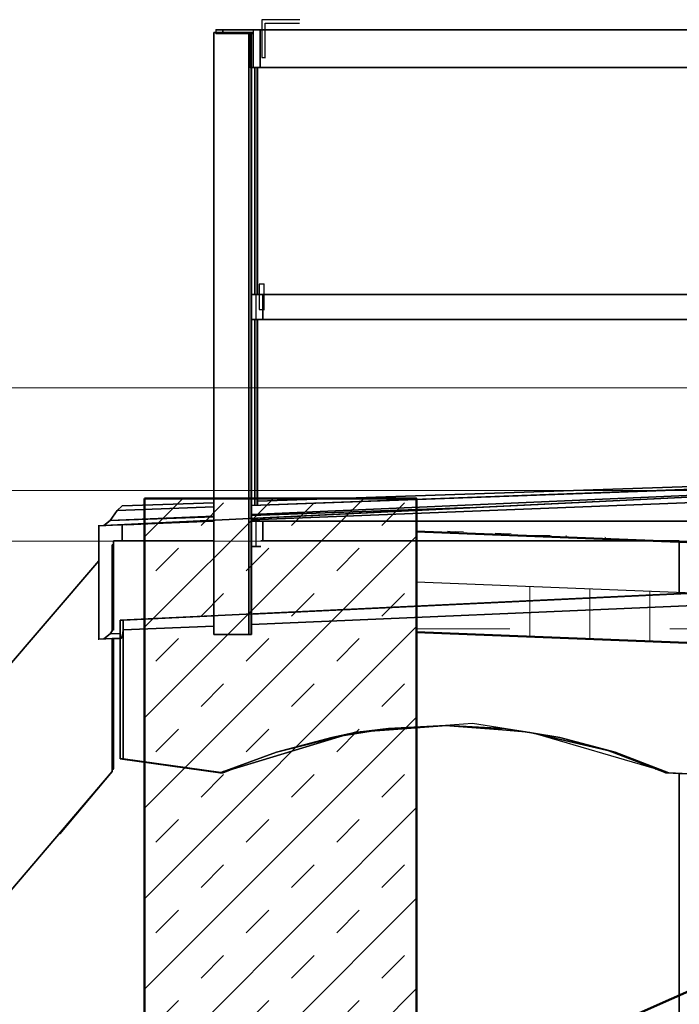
# Model space of a CAD drawing. Extents: x -805 to 3526, y -961 to 1039.
# Tile 37 of 256: x -748.78 to -747.47, y 35.66 to 37.61. Entities that reach past the tile are written whole.
import ezdxf

# ---------------------------------------------------------------- set-up
doc = ezdxf.new("R2010")
doc.units = 0
for name, pattern in [('_Ebene_', [4, 2, -1, 0, -1]), ('P-HP-Dorsten 2022 - Schnitt - Schnitt 9 rechts der Rampe$0$_Ebene_', [4, 2, -1, 0, -1]), ('P-HP-Dorsten 2022 - Schnitt - Schnitt 9 rechts der Rampe$0$VE22-087 - Bf_Dorsten-Hervest ModellRevit2021_rvt-1-Schnitt 9$0$Verdeckt', [7.143750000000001, 4.7625, -2.38125]), ('VE22-087 - Bf_Dorsten-Hervest ModellRevit2021_rvt-1-Schnitt 7$0$Verdeckt', [7.143750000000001, 4.7625, -2.38125])]:
    doc.linetypes.add(name, pattern=pattern)
doc.layers.get('0').update_dxf_attribs({"color": 251})
for name, color, linetype, lineweight in [('A-FLOR-LEVL', 51, 'Continuous', 5), ('P-HP-Dorsten 2022 - Schnitt - Schnitt 9 rechts der Rampe$0$A-FLOR-LEVL', 51, 'Continuous', 5), ('P-HP-Dorsten 2022 - Schnitt - Schnitt 9 rechts der Rampe$0$VE22-087 - Bf_Dorsten-Hervest ModellRevit2021_rvt-1-Schnitt 9$0$A-FLOR', 192, 'Continuous', 9), ('P-HP-Dorsten 2022 - Schnitt - Schnitt 9 rechts der Rampe$0$VE22-087 - Bf_Dorsten-Hervest ModellRevit2021_rvt-1-Schnitt 9$0$A-FLOR-FNSH', 192, 'Continuous', 35), ('P-HP-Dorsten 2022 - Schnitt - Schnitt 9 rechts der Rampe$0$VE22-087 - Bf_Dorsten-Hervest ModellRevit2021_rvt-1-Schnitt 9$0$A-FLOR-HRAL', 11, 'Continuous', 9), ('P-HP-Dorsten 2022 - Schnitt - Schnitt 9 rechts der Rampe$0$VE22-087 - Bf_Dorsten-Hervest ModellRevit2021_rvt-1-Schnitt 9$0$A-FLOR-LEVL', 51, 'Continuous', 5), ('P-HP-Dorsten 2022 - Schnitt - Schnitt 9 rechts der Rampe$0$VE22-087 - Bf_Dorsten-Hervest ModellRevit2021_rvt-1-Schnitt 9$0$A-FLOR-MCUT', 51, 'Continuous', 9), ('P-HP-Dorsten 2022 - Schnitt - Schnitt 9 rechts der Rampe$0$VE22-087 - Bf_Dorsten-Hervest ModellRevit2021_rvt-1-Schnitt 9$0$A-FLOR-PATT', 8, 'Continuous', 35), ('P-HP-Dorsten 2022 - Schnitt - Schnitt 9 rechts der Rampe$0$VE22-087 - Bf_Dorsten-Hervest ModellRevit2021_rvt-1-Schnitt 9$0$A-WALL', 113, 'Continuous', 9), ('P-HP-Dorsten 2022 - Schnitt - Schnitt 9 rechts der Rampe$0$VE22-087 - Bf_Dorsten-Hervest ModellRevit2021_rvt-1-Schnitt 9$0$A-WALL-PATT', 111, 'Continuous', 35), ('VE22-087 - Bf_Dorsten-Hervest ModellRevit2021_rvt-1-Schnitt 7$0$A-FLOR-FNSH', 192, 'Continuous', 35), ('VE22-087 - Bf_Dorsten-Hervest ModellRevit2021_rvt-1-Schnitt 7$0$A-FLOR-LEVL', 51, 'Continuous', 5), ('VE22-087 - Bf_rvt-1-Schnitt 1$0$A-FLOR-HRAL', 11, 'Continuous', 9)]:
    doc.layers.add(name, color=color, linetype=linetype, lineweight=lineweight)
for name, color, linetype in [('Block 1 cm', 251, 'Continuous'), ('Schnit 1 N', 251, 'Continuous'), ('Schnitt 1', 251, 'Continuous'), ('TTK-QP-links', 250, 'Continuous'), ('TTK-QP-rechts', 251, 'Continuous')]:
    doc.layers.add(name, color=color, linetype=linetype)

# ---------------------------------------------------------------- blocks, each defined once
blk = doc.blocks.new('VE22-087 - Bf_rvt-1-Schnitt 1$0$Geländer_Stahl Geländer 2_1_14736050 - Geländer_Stahl Geländer 2_1_14736050-2505145-Schnitt 1')
at = {"layer": 'VE22-087 - Bf_rvt-1-Schnitt 1$0$A-FLOR-HRAL', "color": 7}
for p, q in [((1434.415080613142, 37589.2193435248), (1433.914672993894, 37589.2193435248)), ((1508.915563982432, 37589.2193435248), (1433.914672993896, 37589.2193435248)), ((1433.914672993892, 37589.2193435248), (1434.415080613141, 37589.2193435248)), ((1433.914672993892, 37589.2193435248), (1433.914672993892, 37514.21934352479)), ((1441.415168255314, 37582.2193435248), (1440.914760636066, 37582.2193435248)), ((1440.914760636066, 37514.21934352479), (1440.914760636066, 37582.2193435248)), ((1440.914760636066, 37582.2193435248), (1441.415168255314, 37582.2193435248)), ((1440.914760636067, 37582.2193435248), (1508.915612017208, 37582.2193435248)), ((1508.915612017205, 37589.2193435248), (1509.416019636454, 37589.2193435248)), ((1509.416019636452, 37589.2193435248), (1508.915612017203, 37589.2193435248)), ((1508.915612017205, 37582.2193435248), (1508.915612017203, 37589.2193435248)), ((1509.416019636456, 37582.2193435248), (1508.915612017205, 37582.2193435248)), ((1508.915612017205, 37582.2193435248), (1509.416019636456, 37582.2193435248)), ((1434.415080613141, 37514.21934352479), (1433.914672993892, 37514.21934352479)), ((1433.914672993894, 37514.21934352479), (1434.415080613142, 37514.21934352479)), ((1433.914672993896, 37514.21934352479), (1440.914642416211, 37514.21934352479)), ((1441.415168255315, 37514.21934352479), (1440.914760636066, 37514.21934352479)), ((1440.914760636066, 37514.21934352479), (1441.415168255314, 37514.21934352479)), ((1428.914610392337, 37064.2193435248), (1429.415018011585, 37064.2193435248)), ((1428.914610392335, 37064.2193435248), (1428.914610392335, 37014.2193435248)), ((1429.415018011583, 37064.2193435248), (1428.914610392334, 37064.2193435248)), ((1438.91473559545, 37064.2193435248), (1428.914610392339, 37064.2193435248)), ((1429.415018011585, 37014.2193435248), (1428.914610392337, 37014.2193435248)), ((1428.914610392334, 37014.2193435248), (1429.415018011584, 37014.2193435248)), ((1428.914610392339, 37014.2193435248), (1438.91473559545, 37014.2193435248)), ((1439.415143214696, 37014.2193435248), (1438.914735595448, 37014.2193435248)), ((1438.914735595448, 37014.2193435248), (1439.415143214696, 37014.2193435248)), ((1428.914610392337, 36614.21934352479), (1429.415018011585, 36614.21934352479)), ((1428.914610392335, 36614.21934352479), (1428.914610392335, 36564.21934352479)), ((1429.415018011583, 36614.21934352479), (1428.914610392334, 36614.21934352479)), ((1438.91473559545, 36614.21934352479), (1428.914610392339, 36614.21934352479)), ((1439.415143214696, 36614.2193435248), (1438.914735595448, 36614.2193435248)), ((1438.914735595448, 36614.21934352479), (1439.415143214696, 36614.21934352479)), ((1429.415018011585, 36564.21934352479), (1428.914610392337, 36564.21934352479)), ((1428.914610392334, 36564.2193435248), (1429.415018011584, 36564.2193435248)), ((1428.914610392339, 36564.2193435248), (1438.91473559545, 36564.2193435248))]:
    blk.add_line(p, q, dxfattribs=at)
blk = doc.blocks.new('Schnitt 1 cm')
at = {"layer": 'Schnitt 1', "color": 40}
for p, q in [((11.20470595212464, 3.242533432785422), (9.003097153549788, 3.349587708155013)), ((11.20470581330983, 3.242540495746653), (9.463382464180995, 3.327219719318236)), ((9.463382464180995, 3.327219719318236), (11.20470581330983, 3.242540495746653)), ((11.07910358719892, 3.247500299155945), (11.14865419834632, 3.244749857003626)), ((11.14865419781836, 3.244749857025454), (11.07910358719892, 3.247500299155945)), ((11.20550406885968, 3.242501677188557), (11.20470595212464, 3.242533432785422)), ((11.20470595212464, 3.017533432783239), (11.20470595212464, 3.242533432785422)), ((11.20470595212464, 3.242533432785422), (11.20550406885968, 3.242501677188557)), ((8.570411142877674, 3.178102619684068), (11.16181732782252, 3.055287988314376)), ((11.16181732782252, 3.055287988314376), (8.570411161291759, 3.178102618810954)), ((11.16214983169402, 3.055287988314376), (11.16181732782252, 3.055287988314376)), ((11.16181732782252, 2.780287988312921), (11.16181732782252, 3.055287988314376)), ((11.16181732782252, 3.055287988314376), (11.16214983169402, 3.055287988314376)), ((11.16181732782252, 3.055287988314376), (11.16214983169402, 3.055287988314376)), ((11.16181732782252, 3.055287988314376), (11.16181732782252, 3.019618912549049)), ((11.16214983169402, 3.055287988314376), (11.16181732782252, 3.055287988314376)), ((11.16181732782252, 3.019618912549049), (11.20470595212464, 3.017533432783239)), ((11.16181732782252, 3.019618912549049), (11.16199372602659, 3.019617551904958)), ((11.16199372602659, 3.019617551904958), (11.16181732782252, 3.019618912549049)), ((11.16199372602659, 3.019617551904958), (11.20470581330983, 3.01754049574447)), ((11.20470581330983, 3.01754049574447), (11.16199372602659, 3.019617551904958)), ((11.16199372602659, 3.019617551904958), (11.1620447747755, 3.019220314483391)), ((11.1620447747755, 3.019220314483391), (11.16199372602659, 3.019617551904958)), ((11.20470595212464, 3.017533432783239), (11.20550406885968, 3.017501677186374)), ((11.20550406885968, 3.017501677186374), (11.20470595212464, 3.017533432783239)), ((10.34514361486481, 2.831995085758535), (10.4623356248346, 2.850551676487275)), ((10.4623356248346, 2.850551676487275), (10.69492473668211, 2.83273422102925)), ((10.68446435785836, 2.834012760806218), (10.69837309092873, 2.831810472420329)), ((10.19407004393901, 2.796704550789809), (10.34209967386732, 2.830860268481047)), ((10.33349617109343, 2.82887513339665), (10.34514361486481, 2.831995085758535)), ((10.34209967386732, 2.830860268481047), (10.33349617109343, 2.82887513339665)), ((10.34514361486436, 2.831995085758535), (10.34826600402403, 2.832512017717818)), ((10.34826600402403, 2.832512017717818), (10.34514361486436, 2.831995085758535)), ((10.69492473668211, 2.83273422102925), (10.71197061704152, 2.828167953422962)), ((10.71197061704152, 2.828167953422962), (10.70420640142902, 2.830111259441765)), ((10.70420640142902, 2.830111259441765), (10.71197061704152, 2.828167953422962)), ((10.71197061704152, 2.828167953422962), (10.9238389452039, 2.764275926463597)), ((10.07875772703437, 2.752453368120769), (10.19407004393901, 2.796704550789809)), ((10.96376261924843, 2.752453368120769), (11.16181732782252, 2.780287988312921)), ((11.16181732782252, 2.780287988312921), (11.16214983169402, 2.780287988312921)), ((11.16214983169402, 2.780287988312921), (11.16181732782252, 2.780287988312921)), ((10.09798637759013, 2.759704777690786), (10.10226819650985, 2.76147552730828)), ((10.09972493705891, 2.760423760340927), (10.09798637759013, 2.759704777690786)), ((10.9238389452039, 2.764275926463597), (10.96175334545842, 2.753224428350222)), ((9.998274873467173, 2.748235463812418), (10.07875772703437, 2.752453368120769)), ((10.07909023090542, 2.752453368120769), (10.07875772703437, 2.752453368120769)), ((10.07875772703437, 2.752453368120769), (10.07909023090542, 2.752453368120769)), ((10.96175334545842, 2.753224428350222), (10.95747152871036, 2.754995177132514)), ((10.95747152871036, 2.754995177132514), (10.96175334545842, 2.753224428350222)), ((10.96175334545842, 2.753224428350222), (10.96376261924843, 2.752453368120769)), ((10.96409512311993, 2.752453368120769), (10.96376261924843, 2.752453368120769)), ((10.96376261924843, 2.752453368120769), (10.96409512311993, 2.752453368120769))]:
    blk.add_line(p, q, dxfattribs=at)
at = {"layer": 'Schnitt 1', "color": 40, "xscale": 0.001, "yscale": 0.001, "zscale": 0.001}
blk.add_blockref('VE22-087 - Bf_rvt-1-Schnitt 1$0$Geländer_Stahl Geländer 2_1_14736050 - Geländer_Stahl Geländer 2_1_14736050-2505145-Schnitt 1', (9.463135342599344, -33.36242959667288), dxfattribs=at)
blk = doc.blocks.new('Schnitt 1 N')
at = {"layer": 'Schnit 1 N', "color": 40}
for p, q in [((-5804.433213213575, 997.3689611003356), (-5800.131501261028, 997.3689611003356)), ((-5804.433213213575, 997.3689611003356), (-5804.433213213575, -160.3430622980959)), ((-5800.131501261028, 997.3689611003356), (-5804.433213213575, 997.3689611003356)), ((-5804.433213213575, -160.3430622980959), (-5804.433213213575, 997.3689611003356)), ((-5786.493604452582, 1002.368961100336), (-5800.131501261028, 1002.368961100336)), ((-5725.130562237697, 1002.368961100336), (-5800.131501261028, 1002.368961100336)), ((-5800.131501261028, 1002.368961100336), (-5800.131501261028, 995.3689611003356)), ((-5800.131501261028, 1002.368961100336), (-5786.493604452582, 1002.368961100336)), ((-5799.433275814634, 997.3689611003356), (-5734.784370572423, 997.3689611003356)), ((-5734.784370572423, 997.3689611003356), (-5799.433275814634, 997.3689611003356)), ((-5725.130562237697, 1002.368961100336), (-5786.493604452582, 1002.368961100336)), ((-5786.493604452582, 1002.368961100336), (-5725.130562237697, 1002.368961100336)), ((-5786.493604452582, 997.3689611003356), (-5786.493604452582, 1002.368961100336)), ((-5786.493604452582, 1002.368961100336), (-5725.130562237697, 1002.368961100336)), ((-5725.130562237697, 1002.368961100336), (-5786.493604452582, 1002.368961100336)), ((-5786.493604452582, 1002.368961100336), (-5786.493604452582, 997.3689611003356)), ((-5734.784370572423, 997.3689611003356), (-5729.784433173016, 997.3689611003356)), ((-5734.784370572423, 997.3689611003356), (-5734.784370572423, -157.0421915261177)), ((-5729.784433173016, 997.3689611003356), (-5734.784370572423, 997.3689611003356)), ((-5734.784370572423, -157.0421915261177), (-5734.784370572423, 997.3689611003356)), ((-5729.784433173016, 997.3689611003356), (-5729.409132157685, 997.3689611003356)), ((-5729.784433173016, 997.3689611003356), (-5729.784433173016, -156.8052292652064)), ((-5729.409132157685, 997.3689611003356), (-5729.784433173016, 997.3689611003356)), ((-5729.784433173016, -156.8052292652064), (-5729.784433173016, 997.3689611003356)), ((-5729.409132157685, 997.3689611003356), (-5729.409132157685, -156.7874426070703)), ((-5729.409132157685, -156.7874426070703), (-5729.409132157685, 997.3689611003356)), ((-5729.409132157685, 997.3689611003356), (-5725.130562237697, 997.3689611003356)), ((-5725.130562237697, 997.3689611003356), (-5729.409132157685, 997.3689611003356)), ((-5725.130562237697, 1002.368961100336), (-5711.871659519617, 1002.368961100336)), ((-5711.871659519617, 1002.368961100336), (-5725.130562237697, 1002.368961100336)), ((-5725.130562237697, 927.3689611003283), (-5725.130562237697, 1002.368961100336)), ((-5711.871659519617, 1002.368961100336), (-3216.579265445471, 1002.368961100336)), ((-3216.579265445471, 1002.368961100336), (-5711.871659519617, 1002.368961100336)), ((-5711.871659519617, 1002.368961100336), (-5711.871659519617, 927.3689611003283)), ((-5711.871659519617, 927.3689611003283), (-5711.871659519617, 1002.368961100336)), ((-5800.131501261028, 995.3689611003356), (-5732.130649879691, 995.3689611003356)), ((-5800.131501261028, 995.3689611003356), (-5799.408255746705, 995.3689611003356)), ((-5799.408255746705, 995.3689611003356), (-5800.131501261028, 995.3689611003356)), ((-5732.130649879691, 995.3689611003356), (-5732.130649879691, 927.3689611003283)), ((-5729.409132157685, 995.3689611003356), (-5725.130562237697, 995.3689611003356)), ((-5725.130562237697, 995.3689611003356), (-5729.409132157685, 995.3689611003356)), ((-5732.130649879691, 927.3689611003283), (-5725.130562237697, 927.3689611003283)), ((-5729.409132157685, 927.3689611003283), (-5725.130562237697, 927.3689611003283)), ((-5725.130562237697, 927.3689611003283), (-5729.409132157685, 927.3689611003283)), ((-5725.130562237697, 927.3689611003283), (-5711.871659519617, 927.3689611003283)), ((-5711.871659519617, 927.3689611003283), (-5725.130562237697, 927.3689611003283)), ((-5722.974255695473, 927.3689611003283), (-5722.974255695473, 477.368961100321)), ((-5722.974255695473, 477.368961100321), (-5722.974255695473, 927.3689611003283)), ((-5717.974318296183, 927.3689611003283), (-5717.974318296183, 477.368961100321)), ((-5717.974318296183, 477.368961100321), (-5717.974318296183, 927.3689611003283)), ((-5717.599017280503, 927.3689611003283), (-5717.599017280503, 477.368961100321)), ((-5717.599017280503, 477.368961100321), (-5717.599017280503, 927.3689611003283)), ((-5711.871659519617, 927.3689611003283), (-3216.579265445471, 927.3689611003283)), ((-3216.579265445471, 927.3689611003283), (-5711.871659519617, 927.3689611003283)), ((-5730.130624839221, 477.368961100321), (-5730.130624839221, 427.3689611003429)), ((-5720.130499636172, 477.368961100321), (-5730.130624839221, 477.368961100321)), ((-5729.409132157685, 477.368961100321), (-5720.130499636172, 477.368961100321)), ((-5720.130499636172, 477.368961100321), (-5729.409132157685, 477.368961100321)), ((-5706.896863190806, 477.368961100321), (-5720.130499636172, 477.368961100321)), ((-5720.130499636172, 427.3689611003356), (-5720.130499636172, 477.368961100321)), ((-5720.130499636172, 477.368961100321), (-5706.896863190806, 477.368961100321)), ((-3211.63794474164, 477.368961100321), (-5706.896863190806, 477.368961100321)), ((-5706.896863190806, 477.368961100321), (-5706.896863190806, 427.3689611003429)), ((-5706.896863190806, 477.368961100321), (-3211.63794474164, 477.368961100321)), ((-5706.896863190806, 427.3689611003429), (-5706.896863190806, 477.368961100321)), ((-5730.130624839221, 427.3689611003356), (-5720.130499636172, 427.3689611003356)), ((-5729.409132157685, 427.3689611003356), (-5720.130499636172, 427.3689611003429)), ((-5720.130499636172, 427.3689611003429), (-5729.409132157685, 427.3689611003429)), ((-5722.974255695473, 427.3689611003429), (-5722.974255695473, 59.49572257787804)), ((-5722.974255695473, 59.49572257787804), (-5722.974255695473, 427.3689611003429)), ((-5720.130499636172, 427.3689611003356), (-5706.896863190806, 427.3689611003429)), ((-5706.896863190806, 427.3689611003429), (-5720.130499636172, 427.3689611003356)), ((-5717.974318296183, 427.3689611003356), (-5717.974318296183, 59.68421069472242)), ((-5717.974318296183, 59.68421069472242), (-5717.974318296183, 427.3689611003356)), ((-5717.599017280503, 427.3689611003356), (-5717.599017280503, 60.72971017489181)), ((-5717.599017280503, 60.72971017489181), (-5717.599017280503, 427.3689611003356)), ((-5706.896863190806, 427.3689611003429), (-3211.63794474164, 427.3689611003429)), ((-3211.63794474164, 427.3689611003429), (-5706.896863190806, 427.3689611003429)), ((-5729.409132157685, 58.51392438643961), (-3377.761742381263, 145.7349099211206)), ((-3377.761742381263, 145.7349099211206), (-5729.409132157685, 58.51392438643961)), ((-3389.66643779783, 143.7900915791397), (-5729.409132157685, 58.36015146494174)), ((-5729.409132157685, 58.36015146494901), (-3389.666437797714, 143.790091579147)), ((-3372.248262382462, 146.6356231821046), (-5717.599017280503, 66.80171659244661)), ((-5717.599017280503, 66.80171659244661), (-3372.248262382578, 146.6356231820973)), ((-3831.177700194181, 125.1669224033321), (-6032.786498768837, 18.11264703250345)), ((-3831.177700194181, 125.1669224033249), (-5729.409132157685, 32.7878458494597)), ((-5729.409132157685, 32.7878458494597), (-3831.177700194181, 125.1669224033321)), ((-5729.409132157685, 30.03924117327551), (-3398.491689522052, 121.6361443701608)), ((-3398.491689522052, 121.6361443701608), (-5729.409132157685, 30.03924117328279)), ((-5729.409132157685, 40.69648625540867), (-4183.461986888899, 108.0369313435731)), ((-4183.461986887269, 108.0369313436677), (-5729.409132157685, 40.69648625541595)), ((-5804.433213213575, 63.84594843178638), (-5986.319433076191, 57.65468366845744)), ((-5986.319433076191, 57.65468366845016), (-5804.433213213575, 63.84594843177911)), ((-6009.992387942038, 28.47446340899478), (-5996.016629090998, 48.62563554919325)), ((-5996.016629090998, 48.62563554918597), (-6009.992387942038, 28.47446340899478)), ((-5996.016629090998, 48.62563554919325), (-5986.319433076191, 57.65468366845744)), ((-5986.319433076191, 57.65468366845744), (-5996.016629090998, 48.62563554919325)), ((-5996.016629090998, 48.62563554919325), (-5804.433213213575, 55.73133277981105)), ((-5804.433213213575, 55.73133277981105), (-5996.016629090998, 48.62563554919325)), ((-5804.433213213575, 55.62083198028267), (-5996.016629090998, 48.62563554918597)), ((-5996.016629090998, 48.62563554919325), (-5804.433213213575, 55.62083198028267)), ((-5289.818860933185, 54.23980193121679), (-5729.409132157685, 38.51276986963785)), ((-5729.409132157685, 38.51276986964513), (-5289.818860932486, 54.23980193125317)), ((-5804.433213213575, 29.13673397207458), (-6022.770007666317, 18.51118478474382)), ((-6022.770007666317, 18.51118478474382), (-5804.433213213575, 29.13673397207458)), ((-6022.770007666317, 18.51118478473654), (-5804.433213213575, 27.09105718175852)), ((-5804.433213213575, 27.09105718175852), (-6022.770007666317, 18.51118478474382)), ((-6022.64893450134, 18.60559091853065), (-6009.992387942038, 28.47446340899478)), ((-6009.992387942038, 28.47446340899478), (-6022.64893450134, 18.60559091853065)), ((-6009.992387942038, 28.47446340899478), (-5804.433213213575, 37.42848642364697)), ((-5804.433213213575, 37.42848642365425), (-6009.992387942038, 28.47446340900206)), ((-5804.433213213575, 35.82866559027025), (-6009.992387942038, 28.47446340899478)), ((-6009.992387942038, 28.47446340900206), (-5804.433213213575, 35.82866559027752)), ((-5986.319433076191, 19.94356488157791), (-5986.319433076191, -11.52553659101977)), ((-5986.319433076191, -11.52553659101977), (-5986.319433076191, 19.94356488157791)), ((-5730.130624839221, 27.36896110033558), (-5730.130624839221, -22.63103889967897)), ((-5720.130499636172, 27.36896110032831), (-5730.130624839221, 27.36896110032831)), ((-5729.409132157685, 27.36896110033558), (-5720.130499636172, 27.36896110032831)), ((-5720.130499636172, 27.36896110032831), (-5729.409132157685, 27.36896110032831)), ((-5722.974255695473, 30.2921093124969), (-5722.974255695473, 27.36896110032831)), ((-5722.974255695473, 27.36896110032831), (-5722.974255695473, 30.2921093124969)), ((-5706.896863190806, 27.36896110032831), (-5720.130499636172, 27.36896110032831)), ((-5720.130499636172, -22.63103889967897), (-5720.130499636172, 27.36896110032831)), ((-5720.130499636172, 27.36896110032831), (-5706.896863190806, 27.36896110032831)), ((-5717.974318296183, 30.48858936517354), (-5717.974318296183, 27.36896110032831)), ((-5717.974318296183, 27.36896110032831), (-5717.974318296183, 30.48858936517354)), ((-5717.599017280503, 30.50333738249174), (-5717.599017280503, 27.36896110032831)), ((-5717.599017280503, 27.36896110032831), (-5717.599017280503, 30.50333738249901)), ((-3398.491689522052, 27.36896110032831), (-5706.896863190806, 27.36896110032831)), ((-5706.896863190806, 27.36896110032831), (-5706.896863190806, -11.52553659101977)), ((-5706.896863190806, 27.36896110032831), (-3398.491689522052, 27.36896110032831)), ((-5706.896863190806, -11.52553659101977), (-5706.896863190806, 27.36896110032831)), ((-6032.786498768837, 18.11264703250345), (-6022.770007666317, 18.51118478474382)), ((-6022.770007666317, 18.51118478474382), (-6032.786498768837, 18.11264703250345)), ((-6032.786498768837, 18.11264703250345), (-6032.786498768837, -206.8873529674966)), ((-2321.603400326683, 4.718849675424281), (-5989.897874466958, -169.1327974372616)), ((-5804.433213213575, -11.52553659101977), (-6003.070254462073, -11.52553659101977)), ((-6003.070254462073, -11.52553659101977), (-6003.070254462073, -189.0692725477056)), ((-6003.070254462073, -11.52553659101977), (-5804.433213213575, -11.52553659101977)), ((-6003.070254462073, -189.0692725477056), (-6003.070254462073, -11.52553659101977)), ((-5720.130499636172, -11.52553659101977), (-5721.070874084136, -11.52553659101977)), ((-5721.070874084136, -11.52553659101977), (-5720.130499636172, -11.52553659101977)), ((-4879.748779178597, -11.52553659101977), (-5711.071240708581, -11.52553659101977)), ((-5711.071240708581, -11.52553659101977), (-4879.748779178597, -11.52553659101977)), ((-4879.748779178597, -116.519450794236), (-4879.748779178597, -11.52553659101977)), ((-4879.748779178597, -11.52553659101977), (-4879.748779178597, -116.519450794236)), ((-6003.070254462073, -19.65799495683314), (-6005.910169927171, -19.6634979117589)), ((-6005.910169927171, -19.66349791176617), (-6003.070254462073, -19.65799495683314)), ((-6005.910169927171, -19.6634979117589), (-6005.910169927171, -190.6395250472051)), ((-6005.910169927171, -190.6395250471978), (-6005.910169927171, -19.6634979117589)), ((-5730.130624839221, -22.63103889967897), (-5720.130499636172, -22.63103889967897)), ((-5729.409132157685, -22.63103889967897), (-5721.070874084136, -22.63103889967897)), ((-5721.070874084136, -22.63103889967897), (-5729.409132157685, -22.63103889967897)), ((-5729.409132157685, -157.0706060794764), (-3196.026086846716, -37.00454058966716)), ((-3196.026086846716, -37.00454058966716), (-5729.409132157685, -157.0706060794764)), ((-3196.026086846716, -37.00454058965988), (-5729.409132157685, -157.0706060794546)), ((-5729.409132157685, -157.0706060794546), (-3196.026086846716, -37.00454058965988)), ((-5720.130499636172, -22.63103889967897), (-5711.071240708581, -22.63103889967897)), ((-5711.071240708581, -22.63103889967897), (-5720.130499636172, -22.63103889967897)), ((-6032.786498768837, -51.09153350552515), (-7714.590371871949, -2017.721436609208)), ((-7714.590371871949, -2017.721436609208), (-6032.786498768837, -51.09153350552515)), ((-5989.897874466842, -169.1327974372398), (-3398.491689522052, -46.31816606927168)), ((-4015.474266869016, -104.0597395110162), (-5729.409132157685, -177.6512422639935)), ((-5729.409132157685, -177.6512422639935), (-4015.474266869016, -104.0597395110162)), ((-5989.897874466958, -169.1327974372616), (-5989.897874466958, -444.1327974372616)), ((-5989.897874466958, -169.1327974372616), (-5983.920271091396, -169.1327974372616)), ((-5983.920271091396, -169.1327974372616), (-5989.897874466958, -169.1327974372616)), ((-5983.92027109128, -169.1327974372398), (-5989.897874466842, -169.1327974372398)), ((-5989.897874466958, -204.8018732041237), (-5989.897874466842, -169.1327974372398)), ((-5989.897874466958, -169.1327974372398), (-5983.920271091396, -169.1327974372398)), ((-5983.920271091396, -169.1327974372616), (-5804.433213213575, -160.6262650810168)), ((-5804.433213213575, -160.6262650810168), (-5983.920271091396, -169.1327974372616)), ((-5804.433213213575, -160.6262650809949), (-5983.920271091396, -169.1327974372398)), ((-5983.920271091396, -169.1327974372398), (-5804.433213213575, -160.6262650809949)), ((-5983.920271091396, -188.5792288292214), (-5983.920271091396, -169.1327974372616)), ((-5983.920271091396, -169.1327974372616), (-5983.920271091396, -188.5792288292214)), ((-5983.920271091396, -169.1327974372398), (-5983.920271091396, -188.5792288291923)), ((-5983.920271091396, -188.5792288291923), (-5983.92027109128, -169.1327974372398)), ((-5804.433213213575, -160.3650541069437), (-5804.433213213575, -197.631038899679)), ((-5804.433213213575, -197.631038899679), (-5804.433213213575, -160.3650541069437)), ((-5734.784370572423, -157.0530974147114), (-5734.784370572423, -197.631038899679)), ((-5734.784370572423, -197.631038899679), (-5734.784370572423, -157.0530974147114)), ((-5729.784433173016, -156.8161312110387), (-5729.784433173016, -197.631038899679)), ((-5729.784433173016, -197.631038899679), (-5729.784433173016, -156.8161312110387)), ((-5729.409132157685, -156.8101631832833), (-5729.409132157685, -197.631038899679)), ((-5729.409132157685, -197.631038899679), (-5729.409132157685, -156.8101631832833)), ((-6003.070254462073, -186.5447473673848), (-6009.992387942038, -196.5255365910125)), ((-6009.992387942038, -196.5255365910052), (-6003.070254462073, -186.5447473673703)), ((-5983.920271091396, -188.5792288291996), (-5984.972039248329, -195.4356665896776)), ((-5984.972039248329, -195.4356665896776), (-5983.920271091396, -188.5792288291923)), ((-5804.433213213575, -180.8725635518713), (-5983.920271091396, -188.5792288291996)), ((-5983.920271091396, -188.5792288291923), (-5804.433213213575, -180.872563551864)), ((-5983.920271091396, -444.1327974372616), (-5983.920271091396, -188.5792288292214)), ((-5983.920271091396, -188.5792288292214), (-5983.920271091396, -444.1327974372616)), ((-6032.786498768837, -206.8873529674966), (-5989.897874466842, -204.8018732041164)), ((-6022.770007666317, -206.488815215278), (-6032.786498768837, -206.8873529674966)), ((-6032.786498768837, -206.8873529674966), (-6022.770007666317, -206.488815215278)), ((-6022.770007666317, -206.488815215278), (-5989.897874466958, -204.8890643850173)), ((-5989.897874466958, -204.8890643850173), (-6022.770007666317, -206.4888152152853)), ((-5989.897874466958, -205.1970553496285), (-6022.770007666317, -206.488815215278)), ((-6022.770007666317, -206.4888152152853), (-5989.897874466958, -205.1970553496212)), ((-6009.992387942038, -196.5255365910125), (-6022.64893450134, -206.3944090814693)), ((-6022.64893450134, -206.3944090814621), (-6009.992387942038, -196.5255365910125)), ((-5989.897874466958, -195.6502327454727), (-6009.992387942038, -196.5255365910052)), ((-6009.992387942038, -196.5255365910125), (-5989.897874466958, -195.65023274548)), ((-6009.992387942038, -196.5255365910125), (-5989.897874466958, -195.8066238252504)), ((-5989.897874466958, -195.8066238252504), (-6009.992387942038, -196.5255365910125)), ((-6005.910169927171, -205.8262825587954), (-6005.910169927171, -469.6634979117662)), ((-6005.910169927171, -469.6634979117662), (-6005.910169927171, -205.8262825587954)), ((-6003.070254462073, -205.7146838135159), (-6003.070254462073, -463.4366878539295)), ((-6003.070254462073, -463.4366878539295), (-6003.070254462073, -205.7146838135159)), ((-5987.768788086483, -204.7854505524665), (-5989.897874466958, -204.8018732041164)), ((-5989.897874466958, -204.8018732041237), (-5987.768788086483, -204.7854505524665)), ((-5987.733197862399, -205.111991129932), (-5987.768788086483, -204.7854505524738)), ((-5987.768788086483, -204.7854505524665), (-5987.733197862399, -205.1119911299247)), ((-5984.999088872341, -195.6313620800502), (-5987.733197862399, -205.1119911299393)), ((-5987.733197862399, -205.1119911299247), (-5984.999088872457, -195.6313620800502)), ((-5984.972039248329, -195.4356665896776), (-5984.999088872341, -195.6313620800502)), ((-5984.999088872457, -195.6313620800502), (-5984.972039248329, -195.4356665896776)), ((-5734.784370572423, -197.6310388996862), (-5804.433213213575, -197.6310388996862)), ((-5804.433213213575, -197.631038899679), (-5734.784370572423, -197.631038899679)), ((-5729.784433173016, -197.6310388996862), (-5734.784370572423, -197.6310388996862)), ((-5734.784370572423, -197.631038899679), (-5729.784433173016, -197.631038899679)), ((-5729.409132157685, -197.6310388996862), (-5729.784433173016, -197.6310388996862)), ((-5729.784433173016, -197.631038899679), (-5729.409132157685, -197.631038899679)), ((-5487.394655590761, -388.69382079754), (-5545.488620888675, -397.8925779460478)), ((-5545.488620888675, -397.8925779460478), (-5487.394655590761, -388.69382079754)), ((-5526.45363757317, -392.6103133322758), (-5512.544904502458, -390.4080249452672)), ((-5512.544904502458, -390.4080249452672), (-5457.087295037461, -383.8948705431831)), ((-5457.087295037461, -383.8948705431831), (-5512.544904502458, -390.4080249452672)), ((-5512.544904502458, -390.4080249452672), (-5456.04409051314, -386.5570121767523)), ((-5343.370198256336, -377.9367561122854), (-5457.087295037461, -383.8948705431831)), ((-5457.087295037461, -383.8948705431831), (-5343.370198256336, -377.9367561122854)), ((-5457.087295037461, -383.8948705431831), (-5351.131360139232, -378.5201875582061)), ((-5351.131360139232, -378.5201875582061), (-5457.087295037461, -383.8948705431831)), ((-5456.04409051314, -386.5570121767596), (-5343.752383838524, -377.9549221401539)), ((-5341.976953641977, -378.0983638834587), (-5456.04409051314, -386.5570121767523)), ((-5456.04409051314, -386.5570121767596), (-5341.976953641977, -378.0983638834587)), ((-5343.752383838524, -377.9549221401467), (-5340.161304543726, -377.9637244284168)), ((-5343.752383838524, -377.9549221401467), (-5230.769435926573, -387.083115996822)), ((-5340.161304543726, -377.9637244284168), (-5343.752383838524, -377.9549221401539)), ((-5229.653101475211, -383.8948705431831), (-5340.161304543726, -377.9637244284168)), ((-5230.769435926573, -387.083115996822), (-5340.161304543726, -377.9637244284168)), ((-5340.161304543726, -377.9637244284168), (-5229.653101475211, -383.8948705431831)), ((-5340.161304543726, -377.9637244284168), (-5230.769435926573, -387.083115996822)), ((-5230.769435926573, -387.083115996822), (-5185.12949422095, -390.5405681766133)), ((-5185.12949422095, -390.5405681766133), (-5229.653101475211, -383.8948705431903)), ((-5229.653101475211, -383.8948705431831), (-5185.12949422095, -390.5405681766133)), ((-5169.532858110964, -393.4144740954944), (-5190.024794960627, -390.1697248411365)), ((-5190.024794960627, -390.1697248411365), (-5169.532858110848, -393.4144740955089)), ((-5185.12949422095, -390.5405681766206), (-5173.224161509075, -392.4256999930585)), ((-5751.919491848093, -460.1448592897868), (-5540.051163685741, -396.2528323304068)), ((-5679.554124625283, -431.169037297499), (-5540.051163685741, -396.2528323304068)), ((-5540.051163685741, -396.2528323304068), (-5679.554124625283, -431.169037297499)), ((-5569.559141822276, -401.7039699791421), (-5679.554124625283, -431.169037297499)), ((-5679.554124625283, -431.169037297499), (-5569.559141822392, -401.7039699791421)), ((-5569.559141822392, -401.7039699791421), (-5526.45363757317, -392.6103133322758)), ((-5526.45363757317, -392.6103133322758), (-5569.559141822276, -401.7039699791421)), ((-5540.051163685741, -396.2528323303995), (-5526.45363757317, -392.6103133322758)), ((-5117.181254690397, -401.7039699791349), (-5173.224161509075, -392.4256999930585)), ((-5173.224161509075, -392.4256999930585), (-5117.181254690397, -401.703969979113)), ((-5173.224161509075, -392.4256999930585), (-5161.576717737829, -395.5456523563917)), ((-5161.576717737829, -395.5456523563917), (-5007.186271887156, -431.1690372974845)), ((-5161.576717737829, -395.5456523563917), (-4930.348742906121, -462.9452585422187)), ((-5007.186271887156, -431.1690372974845), (-5161.576717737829, -395.5456523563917)), ((-5007.186271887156, -431.1690372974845), (-5117.181254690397, -401.703969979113)), ((-5117.181254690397, -401.703969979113), (-5007.186271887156, -431.1690372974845)), ((-5983.920271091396, -444.1327974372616), (-5989.897874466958, -444.1327974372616)), ((-5989.897874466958, -444.1327974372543), (-5791.843165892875, -471.9674176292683)), ((-5989.897874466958, -444.1327974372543), (-5983.920271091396, -444.1327974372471)), ((-5790.219482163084, -471.3558184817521), (-5983.920271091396, -444.1327974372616)), ((-5983.920271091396, -444.1327974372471), (-5790.219482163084, -471.3558184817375)), ((-5788.551281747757, -470.8224950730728), (-5679.554124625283, -431.169037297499)), ((-5679.554124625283, -431.169037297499), (-5788.551281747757, -470.8224950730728)), ((-4900.872644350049, -471.9674176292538), (-5007.186271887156, -431.1690372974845)), ((-5007.186271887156, -431.1690372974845), (-4930.348742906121, -462.9452585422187)), ((-4930.348742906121, -462.9452585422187), (-5007.186271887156, -431.1690372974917)), ((-5007.186271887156, -431.1690372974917), (-4900.872644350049, -471.967417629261)), ((-6003.070254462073, -463.4366878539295), (-6004.874686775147, -465.5486254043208)), ((-6004.874686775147, -465.5486254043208), (-6003.070254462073, -463.4366878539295)), ((-5751.91949184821, -460.1448592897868), (-5791.698379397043, -471.9674176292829)), ((-5791.698379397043, -471.9674176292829), (-5751.91949184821, -460.1448592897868)), ((-5789.833892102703, -471.1963574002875), (-5751.919491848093, -460.1448592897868)), ((-5765.845328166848, -464.2837134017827), (-5785.86775216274, -471.9674176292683)), ((-5785.86775216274, -471.9674176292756), (-5765.845328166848, -464.2837134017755)), ((-4930.348742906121, -462.9452585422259), (-4906.838273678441, -471.9674176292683)), ((-7714.590371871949, -2467.721436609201), (-6005.910169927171, -469.6634979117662)), ((-6005.910169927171, -469.6634979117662), (-7714.590371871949, -2467.721436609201)), ((-6005.910169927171, -469.6634979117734), (-6110.240385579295, -592.8443367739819)), ((-6110.240385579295, -592.8443367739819), (-6005.910169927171, -469.6634979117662)), ((-6005.910169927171, -469.6634979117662), (-6004.874686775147, -469.6614914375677)), ((-6004.874686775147, -469.6614914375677), (-6005.910169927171, -469.6634979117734)), ((-5791.843165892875, -471.9674176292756), (-5789.833892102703, -471.1963574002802)), ((-5791.843165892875, -471.9674176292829), (-5791.698379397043, -471.9674176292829)), ((-5791.698379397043, -471.9674176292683), (-5791.843165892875, -471.9674176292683)), ((-5791.698379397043, -471.9674176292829), (-5789.833892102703, -471.1963574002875)), ((-5789.833892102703, -471.1963574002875), (-5791.698379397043, -471.9674176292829)), ((-5791.698379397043, -471.9674176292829), (-5785.86775216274, -471.9674176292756)), ((-5785.86775216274, -471.9674176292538), (-5791.698379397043, -471.9674176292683)), ((-4906.838273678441, -471.9674176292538), (-4821.954293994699, -476.4159739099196)), ((-4906.838273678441, -471.9674176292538), (-4900.872644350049, -471.9674176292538)), ((-4900.872644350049, -471.967417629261), (-4906.838273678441, -471.967417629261)), ((-4821.344666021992, -476.1353254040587), (-4900.872644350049, -471.9674176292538)), ((-4900.872644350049, -471.9674176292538), (-4821.344666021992, -476.1353254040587)), ((-4879.748779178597, -3593.080887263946), (-4879.748779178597, -473.3871100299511)), ((-4879.748779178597, -473.3871100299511), (-4879.748779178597, -3593.080887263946))]:
    blk.add_line(p, q, dxfattribs=at)
blk = doc.blocks.new('Schnitt7links neben rampe')
at = {"layer": 'A-FLOR-LEVL', "linetype": '_Ebene_'}
blk.add_line((-17.01557708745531, -3.164343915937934), (20.19556212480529, -3.164343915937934), dxfattribs=at)
at = {"layer": 'VE22-087 - Bf_Dorsten-Hervest ModellRevit2021_rvt-1-Schnitt 7$0$A-FLOR-FNSH', "color": 251, "lineweight": 50}
blk.add_line((-6.754331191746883, -3.572831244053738), (-8.684994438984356, -4.423867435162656), dxfattribs=at)
at = {"layer": 'VE22-087 - Bf_Dorsten-Hervest ModellRevit2021_rvt-1-Schnitt 7$0$A-FLOR-LEVL', "linetype": 'VE22-087 - Bf_Dorsten-Hervest ModellRevit2021_rvt-1-Schnitt 7$0$Verdeckt', "lineweight": 9}
for p, q in [((-17.01557708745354, -2.960764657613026), (20.19556212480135, -2.960764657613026)), ((-17.01557708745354, -3.265019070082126), (20.19556212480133, -3.265019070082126))]:
    blk.add_line(p, q, dxfattribs=at)
blk = doc.blocks.new('P-HP-Dorsten 2022 - Schnitt - Schnitt 9 rechts der Rampe$0$VE22-087 - Bf_Dorsten-Hervest ModellRevit2021_rvt-1-Schnitt 9$0$Geländer - Geländer-14737932-Schnitt 9')
at = {"layer": 'P-HP-Dorsten 2022 - Schnitt - Schnitt 9 rechts der Rampe$0$VE22-087 - Bf_Dorsten-Hervest ModellRevit2021_rvt-1-Schnitt 9$0$A-FLOR-HRAL', "color": 250, "lineweight": 25}
for p, q in [((-1431.749979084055, 37610.32484583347), (-1506.752255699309, 37610.32484583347)), ((-1506.752255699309, 37610.32484583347), (-1506.752255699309, 37535.32484583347)), ((-1499.752043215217, 37535.32484583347), (-1499.752043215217, 37603.32484583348)), ((-1499.752043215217, 37603.32484583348), (-1431.749979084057, 37603.32484583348)), ((-1430.970808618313, 37610.32484583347), (-1431.749979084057, 37610.32484583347)), ((-1506.752255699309, 37535.32484583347), (-1499.752043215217, 37535.32484583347)), ((-1499.752043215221, 37535.32484583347), (-1498.972872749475, 37535.32484583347)), ((-1501.752103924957, 37085.32484583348), (-1511.75240747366, 37085.32484583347)), ((-1511.75240747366, 37085.32484583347), (-1511.75240747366, 37035.32484583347)), ((-1501.75210392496, 37035.32484583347), (-1501.752103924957, 37085.32484583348)), ((-1501.752103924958, 37085.32484583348), (-1500.972933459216, 37085.32484583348)), ((-1511.75240747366, 37035.32484583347), (-1501.75210392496, 37035.32484583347)), ((-1501.75210392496, 37035.32484583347), (-1500.972933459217, 37035.32484583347))]:
    blk.add_line(p, q, dxfattribs=at)
blk = doc.blocks.new('P-HP-Dorsten 2022 - Schnitt - Schnitt 9 rechts der Rampe')
at = {"layer": 'P-HP-Dorsten 2022 - Schnitt - Schnitt 9 rechts der Rampe$0$VE22-087 - Bf_Dorsten-Hervest ModellRevit2021_rvt-1-Schnitt 9$0$A-FLOR-PATT', "lineweight": 9}
h = blk.add_hatch(dxfattribs=at)
h.set_pattern_fill('FP_12', color=251, scale=0.001, style=0, pattern_type=2)
h.set_pattern_definition([(357.732, (3163.091111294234, 35235.92393300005), (0.6345016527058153, -0.002637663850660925), [0.09525, -0.01905, 0.0254, -0.01905, -0.47625]), (357.732, (3163.091111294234, 35235.92393300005), (0.6345016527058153, -0.002637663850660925), [-0.15875, 0.09525, -0.381]), (357.732, (3163.059386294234, 35235.92586400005), (0.6345016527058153, -0.002637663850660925), [0.0635, -0.047625, 0.09525, -0.047625, -0.381]), (357.732, (3163.059386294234, 35235.92586400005), (0.6345016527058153, -0.002637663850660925), [-0.254, 0.0635, -0.3175]), (357.732, (3163.281462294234, 35235.92606600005), (0.6345016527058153, -0.002637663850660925), [0.079375, -0.03175, 0.079375, -0.4445]), (357.732, (3162.964211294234, 35235.94312900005), (0.6345016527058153, -0.002637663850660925), [0.03175, -0.0635, 0.03175, -0.508]), (90, (3163.027661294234, 35235.94061600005), (-0.634502, 0.04762000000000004), [0.002024, -0.020467]), (90, (3163.218011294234, 35235.91958200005), (-0.634502, 0.04762000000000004), [0.002249, -0.020242]), (90, (3163.376637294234, 35235.92229700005), (-0.634502, 0.04762000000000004), [0.002249, -0.020242]), (359.76183, (3163.300497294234, 35235.91609100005), (2.267110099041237e-09, 0.02249119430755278), [0.04486600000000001, -0.589641]), (175.708, (3163.135526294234, 35235.92262400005), (-0.6345018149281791, 0.02512826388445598), [0.04499199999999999, -0.5912939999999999]), (1.792, (3163.281462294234, 35235.91695700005), (9.937699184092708e-08, 0.02249100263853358), [0.02839, -0.606423]), (5.835000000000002, (3163.249737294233, 35235.91832600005), (-5.766082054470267e-07, 0.02249147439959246), [0.015469, -0.622337]), (5.835000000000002, (3163.408362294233, 35235.92104000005), (-5.766082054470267e-07, 0.02249147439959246), [0.012375, -0.6254310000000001]), (5.835000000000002, (3163.040351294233, 35235.94011300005), (-5.766082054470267e-07, 0.02249147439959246), [0.010828, -0.626978]), (169.719, (3163.186286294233, 35235.92083900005), (1.201507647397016e-07, 0.02249108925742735), [0.01564, -0.629216]), (169.719, (3163.344912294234, 35235.92355300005), (1.201507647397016e-07, 0.02249108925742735), [0.012512, -0.632344]), (169.719, (3163.014971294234, 35235.94111800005), (1.201507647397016e-07, 0.02249108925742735), [0.010948, -0.633908]), (173.694, (3163.154561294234, 35235.92198300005), (3.8222076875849e-07, 0.02249104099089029), [0.028548, -0.6098149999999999])])
h.paths.add_polyline_path([(3153.048500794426, 35236.32356156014), (3152.986357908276, 35236.32957020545), (3152.187551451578, 35236.3612472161), (3152.138048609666, 35236.36321025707), (3152.137269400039, 35236.35969653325), (3152.986357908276, 35236.32602582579)])
h = blk.add_hatch(dxfattribs=at)
h.set_pattern_fill('FP_3', color=251, scale=0.001, style=0, pattern_type=2)
h.set_pattern_definition([(0, (3162.842069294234, 35234.45093900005), (0.3175, 0.3175), [0.3175, -0.3175]), (0, (3162.842069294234, 35234.57000100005), (0.3175, 0.3175), [0.3175, -0.3175]), (0, (3162.842069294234, 35234.68906400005), (0.3175, 0.3175), [0.3175, -0.3175]), (90, (3162.881757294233, 35234.72875100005), (-0.3175, 0.3175), [0.3175, -0.3175]), (90, (3163.000819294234, 35234.72875100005), (-0.3175, 0.3175), [0.3175, -0.3175]), (90, (3163.119882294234, 35234.72875100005), (-0.3175, 0.3175), [0.3175, -0.3175])])
h.paths.add_polyline_path([(3153.048500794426, 35236.12356264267), (3153.920589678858, 35236.15021532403), (3153.920589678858, 35236.25021532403), (3153.048500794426, 35236.22356264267), (3152.137269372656, 35236.25969660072), (3152.137269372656, 35236.15969660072)])
at = {"layer": 'P-HP-Dorsten 2022 - Schnitt - Schnitt 9 rechts der Rampe$0$VE22-087 - Bf_Dorsten-Hervest ModellRevit2021_rvt-1-Schnitt 9$0$A-WALL-PATT', "lineweight": 9}
h = blk.add_hatch(dxfattribs=at)
h.set_pattern_fill('FP_2', color=251, scale=0.001, style=0, pattern_type=2)
h.set_pattern_definition([(45, (3162.842069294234, 35234.45093900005), (-0.08980256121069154, 0.08980256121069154), []), (45, (3162.931871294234, 35234.45093900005), (-0.08980256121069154, 0.08980256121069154), [0.06350000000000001, -0.06350000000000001])])
h.paths.add_polyline_path([(3152.137269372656, 35231.89606201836), (3152.137269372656, 35236.42532484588), (3151.597252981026, 35236.42532484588), (3151.597252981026, 35231.89606201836)])
at = {"layer": 'P-HP-Dorsten 2022 - Schnitt - Schnitt 9 rechts der Rampe$0$A-FLOR-LEVL', "linetype": 'P-HP-Dorsten 2022 - Schnitt - Schnitt 9 rechts der Rampe$0$_Ebene_'}
blk.add_line((3138.736098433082, 35236.44100000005), (3179.524057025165, 35236.44100000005), dxfattribs=at)
at = {"layer": 'P-HP-Dorsten 2022 - Schnitt - Schnitt 9 rechts der Rampe$0$VE22-087 - Bf_Dorsten-Hervest ModellRevit2021_rvt-1-Schnitt 9$0$A-FLOR', "color": 251, "lineweight": 25}
blk.add_line((3152.137269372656, 35236.35969660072), (3152.138048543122, 35236.36320988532), dxfattribs=at)
at = {"layer": 'P-HP-Dorsten 2022 - Schnitt - Schnitt 9 rechts der Rampe$0$VE22-087 - Bf_Dorsten-Hervest ModellRevit2021_rvt-1-Schnitt 9$0$A-FLOR-FNSH', "color": 251, "lineweight": 50}
for p, q in [((3153.048500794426, 35236.32356264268), (3152.137269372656, 35236.35969660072)), ((3152.137269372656, 35236.35969660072), (3152.137269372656, 35236.25969660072)), ((3152.137269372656, 35236.25969660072), (3152.137269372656, 35236.15969660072)), ((3152.137269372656, 35236.15969660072), (3153.048500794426, 35236.12356264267))]:
    blk.add_line(p, q, dxfattribs=at)
at = {"layer": 'P-HP-Dorsten 2022 - Schnitt - Schnitt 9 rechts der Rampe$0$VE22-087 - Bf_Dorsten-Hervest ModellRevit2021_rvt-1-Schnitt 9$0$A-FLOR-LEVL', "linetype": 'P-HP-Dorsten 2022 - Schnitt - Schnitt 9 rechts der Rampe$0$VE22-087 - Bf_Dorsten-Hervest ModellRevit2021_rvt-1-Schnitt 9$0$Verdeckt', "lineweight": 9}
for p, q in [((3138.736098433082, 35236.64457925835), (3179.524057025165, 35236.64457925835)), ((3138.736098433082, 35236.34032484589), (3179.524057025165, 35236.34032484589))]:
    blk.add_line(p, q, dxfattribs=at)
at = {"layer": 'P-HP-Dorsten 2022 - Schnitt - Schnitt 9 rechts der Rampe$0$VE22-087 - Bf_Dorsten-Hervest ModellRevit2021_rvt-1-Schnitt 9$0$A-FLOR-MCUT', "color": 251, "lineweight": 25}
blk.add_line((3152.137269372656, 35236.25969660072), (3153.048500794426, 35236.22356264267), dxfattribs=at)
at = {"layer": 'P-HP-Dorsten 2022 - Schnitt - Schnitt 9 rechts der Rampe$0$VE22-087 - Bf_Dorsten-Hervest ModellRevit2021_rvt-1-Schnitt 9$0$A-WALL', "color": 251, "lineweight": 50}
for p, q in [((3152.137269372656, 35236.42532484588), (3151.597252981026, 35236.42532484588)), ((3151.597252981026, 35236.42532484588), (3151.597252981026, 35234.17733904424)), ((3152.137269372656, 35231.89606201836), (3152.137269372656, 35236.42532484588))]:
    blk.add_line(p, q, dxfattribs=at)
at = {"layer": 'P-HP-Dorsten 2022 - Schnitt - Schnitt 9 rechts der Rampe$0$VE22-087 - Bf_Dorsten-Hervest ModellRevit2021_rvt-1-Schnitt 9$0$A-WALL', "color": 251, "lineweight": 25}
blk.add_line((3152.138048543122, 35236.42532484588), (3152.137269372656, 35236.42532484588), dxfattribs=at)
at = {"layer": 'P-HP-Dorsten 2022 - Schnitt - Schnitt 9 rechts der Rampe$0$VE22-087 - Bf_Dorsten-Hervest ModellRevit2021_rvt-1-Schnitt 9$0$A-FLOR-HRAL', "color": 251, "lineweight": 25, "xscale": 0.001, "yscale": 0.001, "zscale": 0.001}
blk.add_blockref('P-HP-Dorsten 2022 - Schnitt - Schnitt 9 rechts der Rampe$0$VE22-087 - Bf_Dorsten-Hervest ModellRevit2021_rvt-1-Schnitt 9$0$Geländer - Geländer-14737932-Schnitt 9', (3153.336512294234, 35199.76500000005), dxfattribs=at)

msp = doc.modelspace()

# ---------------------------------------------------------------- block references
at = {"color": 251, "xscale": 0.001, "yscale": 0.001, "zscale": 0.001}
msp.add_blockref('Schnitt 1 N', (-742.5890860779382, 36.58783965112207), dxfattribs=at)
at = {"layer": 'Block 1 cm', "color": 251, "xscale": -1}
msp.add_blockref('Schnitt 1 cm', (-737.4171666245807, 33.36341886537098), dxfattribs=at)
at = {"layer": 'TTK-QP-links', "color": 251}
msp.add_blockref('Schnitt7links neben rampe', (-739.3684286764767, 39.84033878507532), dxfattribs=at)
at = {"layer": 'TTK-QP-rechts', "color": 251}
msp.add_blockref('P-HP-Dorsten 2022 - Schnitt - Schnitt 9 rechts der Rampe', (-3900.127913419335, -35199.76500513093), dxfattribs=at)

doc.saveas('drawing.dxf')
